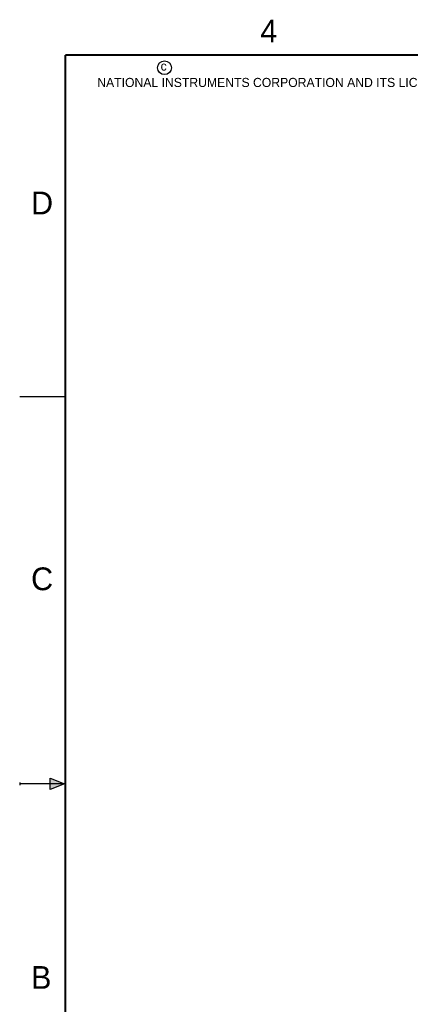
# Model space of a CAD drawing. Header units: inches. Extents: x 0 to 22, y 0 to 17.
# Tile 2 of 22: x 0 to 4.3, y 6.1 to 16.9. Entities that reach past the tile are written whole.
import ezdxf

# ---------------------------------------------------------------- set-up
doc = ezdxf.new("R2010")
doc.units = ezdxf.units.IN
doc.header["$LTSCALE"] = 1.21
doc.header["$MEASUREMENT"] = 0
doc.layers.get('0').update_dxf_attribs({"linetype": 'CONTINUOUS'})
doc.styles.add('TEXTSTYLE_2', font='txt')

msp = doc.modelspace()

# ---------------------------------------------------------------- hatches: boundary and pattern name
at = {"linetype": 'CONTINUOUS'}
msp.add_hatch(color=2, dxfattribs=at).paths.add_polyline_path([(0.334, 8.562), (0.49, 8.5), (0.334, 8.438)])

# ---------------------------------------------------------------- linework, layer by layer
at = {"color": 2, "linetype": 'CONTINUOUS'}
for p, q in [((0, 12.75), (0.5, 12.75)), ((0.334, 8.438), (0.334, 8.562)), ((0.334, 8.562), (0.49, 8.5)), ((0, 8.515), (0, 8.485)), ((0.49, 8.5), (0, 8.5)), ((0.49, 8.5), (0.334, 8.438))]:
    msp.add_line(p, q, dxfattribs=at)
at = {"color": 7, "linetype": 'CONTINUOUS', "const_width": 0.02}
for points in [[(0.5, 16.5), (0.5, 0.5)], [(21.5, 16.5), (0.5, 16.5)]]:
    msp.add_lwpolyline(points, dxfattribs=at)
at = {"color": 2, "linetype": 'CONTINUOUS'}
msp.add_circle((1.589, 16.359), 0.0754, dxfattribs=at)

# ---------------------------------------------------------------- texts
at = {"color": 2, "linetype": 'CONTINUOUS', "attachment_point": 1, "line_spacing_factor": 0.9, "style": 'TEXTSTYLE_2'}
for s, insert, char_height, width in [('4', (2.64, 16.887), 0.25, 0.25), ('c', (1.546, 16.428), 0.1, 0.1), ('NATIONAL INSTRUMENTS CORPORATION AND ITS LICENSORS.  ALL RIGHTS RESERVED.', (0.851, 16.248), 0.1, 7.3), ('D', (0.125, 15), 0.25, 0.25), ('C', (0.125, 10.875), 0.25, 0.25), ('B', (0.125, 6.5), 0.25, 0.25)]:
    msp.add_mtext(s, dxfattribs=dict(at, insert=insert, char_height=char_height, width=width))

doc.saveas('drawing.dxf')
